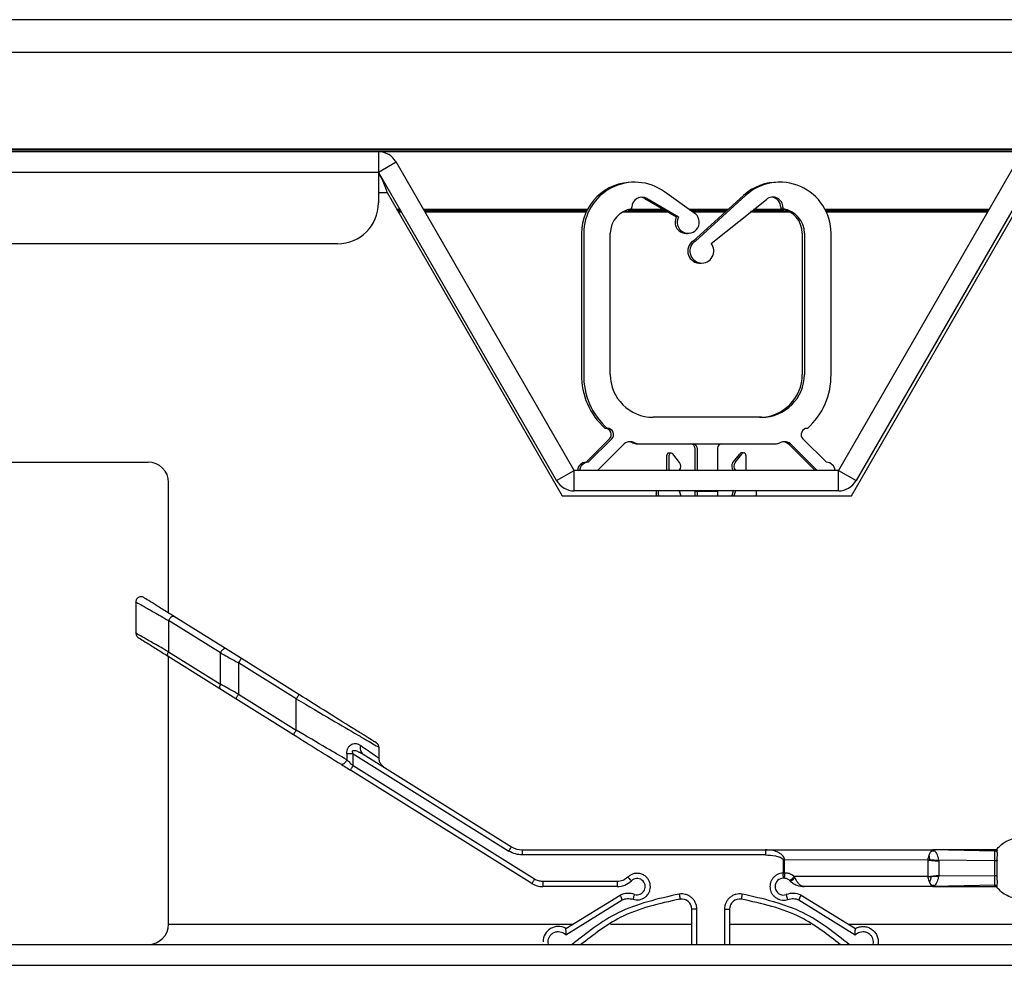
# Model space of a CAD drawing. Header units: millimetres. Extents: x 256 to 1374, y 313 to 1176.
# Tile 24 of 212: x 564 to 580, y 471 to 487. Entities that reach past the tile are written whole.
import ezdxf

# ---------------------------------------------------------------- set-up
doc = ezdxf.new("R2010")
doc.units = ezdxf.units.MM

msp = doc.modelspace()

# ---------------------------------------------------------------- linework, layer by layer
at = {"color": 7, "linetype": 'Continuous', "lineweight": 30}
for p, q in [((652.2119, 486.6513), (525.4301, 486.6513)), ((651.1536, 484.5378), (525.4301, 484.5378)), ((525.4301, 484.5354), (651.1536, 484.5354)), ((785.3437, 484.5037), (525.4301, 484.5037)), ((525.4301, 484.5014), (785.3437, 484.5014)), ((569.3611, 484.4974), (560.1302, 484.4974)), ((569.3611, 484.4974), (569.3611, 484.164)), ((569.3611, 484.164), (569.6498, 484.3307)), ((572.5536, 479.3012), (569.6498, 484.3307)), ((579.7649, 484.3307), (576.8611, 479.3012)), ((560.1302, 484.164), (569.3611, 484.164)), ((569.3611, 484.164), (569.3611, 483.664)), ((572.2649, 479.1345), (569.3611, 484.164)), ((580.0536, 484.164), (577.1498, 479.1345)), ((573.5293, 484.0011), (573.5117, 484.0012)), ((575.8959, 484.0011), (575.8784, 484.0012)), ((569.503, 483.8307), (572.3571, 478.8874)), ((574.5049, 483.5035), (574.0259, 483.8458)), ((577.0738, 478.8874), (579.9278, 483.8307)), ((573.7069, 483.7354), (574.2207, 483.4357)), ((573.742, 483.7354), (574.2558, 483.4357)), ((575.3125, 483.7847), (574.4942, 483.0412)), ((575.3477, 483.7847), (574.5293, 483.0412)), ((574.7846, 483.003), (575.6875, 483.7218)), ((569.7124, 483.5556), (569.6619, 483.5556)), ((569.6632, 483.5533), (569.7137, 483.5533)), ((569.732, 483.5216), (569.6815, 483.5216)), ((569.6829, 483.5193), (569.7334, 483.5193)), ((572.7686, 483.5556), (570.0973, 483.5556)), ((570.0986, 483.5533), (572.7674, 483.5533)), ((572.7517, 483.5216), (570.1169, 483.5216)), ((570.1183, 483.5193), (572.7506, 483.5193)), ((573.3502, 483.5193), (574.0774, 483.5193)), ((574.0735, 483.5216), (573.3545, 483.5216)), ((573.4344, 483.5533), (574.019, 483.5533)), ((574.0151, 483.5556), (573.4431, 483.5556)), ((573.4913, 483.5647), (573.4913, 483.5914)), ((575.0604, 483.5556), (574.4319, 483.5556)), ((574.4352, 483.5533), (575.0578, 483.5533)), ((575.0229, 483.5216), (574.4796, 483.5216)), ((574.4828, 483.5193), (575.0204, 483.5193)), ((575.4331, 483.5193), (576.064, 483.5193)), ((576.0597, 483.5216), (575.436, 483.5216)), ((575.4758, 483.5533), (575.9798, 483.5533)), ((575.9711, 483.5556), (575.4788, 483.5556)), ((575.9229, 483.5914), (575.9229, 483.5647)), ((575.958, 483.5914), (575.958, 483.5647)), ((579.3174, 483.5556), (576.6456, 483.5556)), ((576.6468, 483.5533), (579.3161, 483.5533)), ((579.2978, 483.5216), (576.6625, 483.5216)), ((576.6636, 483.5193), (579.2964, 483.5193)), ((572.6729, 483.1679), (572.6729, 480.8679)), ((572.708, 483.1679), (572.708, 480.8679)), ((573.1413, 480.8679), (573.1413, 483.1679)), ((576.2729, 483.1679), (576.2729, 480.8679)), ((576.308, 483.1679), (576.308, 480.8679)), ((576.7413, 480.8679), (576.7413, 483.1679)), ((568.6945, 482.9974), (560.7969, 482.9974)), ((574.6057, 482.6824), (574.6232, 482.6827)), ((575.608, 480.1679), (573.8413, 480.1679)), ((573.1296, 479.816), (572.7479, 479.4343)), ((573.1647, 479.816), (572.783, 479.4343)), ((576.6663, 479.4343), (576.2846, 479.816)), ((572.937, 479.3055), (573.3506, 479.7191)), ((573.5786, 479.7345), (573.6137, 479.7345)), ((573.6137, 479.7345), (575.8356, 479.7345)), ((574.5229, 479.6679), (574.5229, 479.3012)), ((574.558, 479.6679), (574.558, 479.3012)), ((574.8913, 479.6679), (574.8913, 479.3012)), ((576.0636, 479.7191), (576.4772, 479.3055)), ((576.0987, 479.7191), (576.5123, 479.3055)), ((574.0646, 479.3012), (574.0646, 479.5512)), ((574.0997, 479.3012), (574.0997, 479.5512)), ((574.2714, 479.4299), (574.1591, 479.5719)), ((575.1428, 479.4299), (575.2518, 479.5677)), ((575.1779, 479.4299), (575.2869, 479.5677)), ((575.3497, 479.5459), (575.3497, 479.3012)), ((563.2394, 479.437), (565.6058, 479.437)), ((572.2649, 479.1345), (572.5536, 479.3012)), ((572.5536, 478.9679), (572.5536, 479.3012)), ((576.8611, 479.3012), (572.5536, 479.3012)), ((572.9376, 479.3012), (572.937, 479.3055)), ((576.4772, 479.3055), (576.4766, 479.3012)), ((576.5123, 479.3055), (576.5117, 479.3012)), ((576.8611, 479.3012), (577.1498, 479.1345)), ((576.8611, 478.9679), (576.8611, 479.3012)), ((565.9392, 476.974), (565.9392, 479.1037)), ((572.3571, 478.8874), (577.0738, 478.8874)), ((576.8611, 478.9679), (572.5536, 478.9679)), ((573.8896, 478.9679), (573.8896, 478.9179)), ((573.9013, 478.8874), (573.8896, 478.9179)), ((573.9247, 478.9679), (573.9247, 478.9179)), ((573.9364, 478.8874), (573.9247, 478.9179)), ((574.2663, 478.9679), (574.2901, 478.8874)), ((574.5229, 478.9679), (574.5229, 478.962)), ((574.5229, 478.962), (574.558, 478.962)), ((574.5229, 478.962), (574.5229, 478.8874)), ((574.558, 478.9679), (574.558, 478.962)), ((574.558, 478.962), (574.8913, 478.962)), ((574.558, 478.962), (574.558, 478.8874)), ((574.8913, 478.9679), (574.8913, 478.962)), ((574.8913, 478.962), (574.8913, 478.8874)), ((575.1479, 478.9679), (575.1242, 478.8874)), ((575.183, 478.9679), (575.1593, 478.8874)), ((575.5247, 478.9179), (575.5129, 478.8874)), ((575.5247, 478.9179), (575.5247, 478.9679)), ((565.4053, 477.1597), (565.4053, 476.6463)), ((566.8648, 476.3956), (566.0185, 476.9244)), ((566.7835, 476.3249), (565.9372, 476.8538)), ((565.9372, 476.8538), (565.9372, 476.3428)), ((565.9372, 476.3428), (566.7835, 475.814)), ((566.7835, 475.814), (566.7835, 476.3249)), ((567.1247, 476.2332), (566.8648, 476.3956)), ((565.9302, 476.2721), (566.7765, 475.7433)), ((565.9392, 471.9037), (565.9392, 476.2665)), ((567.0806, 476.1625), (567.0806, 475.6515)), ((568.02, 475.5755), (567.0806, 476.1625)), ((568.0641, 475.6462), (567.1247, 476.2332)), ((566.7765, 475.7433), (567.0364, 475.5809)), ((567.0806, 475.6515), (568.02, 475.0645)), ((567.0364, 475.5809), (567.9758, 474.9939)), ((568.02, 475.0645), (568.02, 475.5755)), ((568.8456, 474.6815), (568.8456, 474.5805)), ((568.9475, 474.6815), (568.8456, 474.6815)), ((568.9475, 474.485), (568.9475, 474.6815)), ((568.9475, 474.6815), (571.488, 473.094)), ((569.0467, 474.7058), (569.1139, 474.6758)), ((569.0488, 474.7108), (569.089, 474.699)), ((569.1139, 474.6758), (571.5322, 473.1647)), ((569.37, 474.6081), (569.37, 474.784)), ((571.8633, 472.5647), (568.9033, 474.4143)), ((571.9075, 472.6353), (568.9475, 474.485)), ((571.7088, 473.114), (575.6708, 473.114)), ((571.7088, 473.0307), (571.7088, 473.114)), ((575.6708, 473.114), (578.4053, 473.114)), ((575.6708, 473.114), (575.6708, 473.0307)), ((578.3812, 473.0966), (578.3888, 473.1023)), ((578.3812, 473.0966), (578.3939, 473.0957)), ((578.4036, 473.1101), (578.3888, 473.1023)), ((578.3939, 473.0957), (578.3888, 473.1023)), ((578.3939, 473.0957), (578.4364, 473.0946)), ((578.5282, 473.1112), (578.3973, 473.111)), ((578.409, 473.1131), (578.4036, 473.1101)), ((578.4036, 473.1101), (578.4216, 473.1097)), ((579.4136, 473.0912), (578.4053, 473.114)), ((578.4216, 473.1097), (578.4364, 473.0946)), ((579.4136, 473.0912), (579.4143, 473.114)), ((579.4533, 473.1081), (579.4529, 473.1322)), ((575.6708, 473.0307), (571.7088, 473.0307)), ((575.9596, 472.9474), (575.9589, 472.7338)), ((575.9596, 472.9474), (575.9837, 472.9474)), ((578.3189, 472.9486), (575.9837, 472.9474)), ((575.9837, 472.734), (575.9837, 472.9474)), ((578.3183, 472.9473), (578.498, 472.9278)), ((578.3189, 472.9486), (578.3189, 472.6795)), ((578.3192, 472.9515), (578.3571, 472.9502)), ((578.4951, 472.9464), (578.498, 472.9278)), ((579.4135, 472.9361), (578.4951, 472.9464)), ((578.498, 472.9278), (578.498, 472.7003)), ((573.2522, 472.5974), (572.04, 472.5974)), ((573.2522, 472.5974), (573.2522, 472.514)), ((575.9625, 472.6507), (575.9154, 472.6405)), ((575.9837, 472.734), (575.9596, 472.734)), ((576.0713, 472.6093), (576.063, 472.6168)), ((578.3189, 472.6795), (576.1406, 472.6807)), ((576.1534, 472.6569), (576.1406, 472.6807)), ((578.319, 472.6808), (578.498, 472.7003)), ((578.3197, 472.6766), (578.3737, 472.6783)), ((578.3737, 472.6783), (578.4951, 472.6817)), ((578.498, 472.7003), (578.4951, 472.6817)), ((579.4135, 472.6919), (578.4951, 472.6817)), ((573.2522, 472.514), (572.04, 472.514)), ((578.4053, 472.514), (576.3046, 472.514)), ((578.3974, 472.5264), (578.5282, 472.5168)), ((578.4042, 472.5177), (578.409, 472.5149)), ((579.4136, 472.5368), (578.4053, 472.514)), ((578.4182, 472.517), (578.5282, 472.5168)), ((579.4143, 472.514), (579.4136, 472.5368)), ((579.4529, 472.4958), (579.4533, 472.52)), ((572.417, 471.8323), (573.3045, 472.3754)), ((572.4192, 471.7252), (573.3376, 472.2989)), ((576.2193, 472.2989), (577.1377, 471.7252)), ((576.2524, 472.3754), (577.1399, 471.8323)), ((574.4701, 471.564), (574.4701, 472.1454)), ((575.0034, 472.1454), (575.0868, 472.1454)), ((575.0868, 472.1454), (575.0868, 471.564)), ((856.5902, 471.564), (454.1836, 471.564)), ((493.1397, 471.5704), (565.6058, 471.5704)), ((573.7118, 471.5644), (573.7118, 471.564)), ((575.8451, 471.564), (575.8451, 471.5644)), ((454.4193, 471.2307), (856.3545, 471.2307))]:
    msp.add_line(p, q, dxfattribs=at)
at = {"color": 8, "linetype": 'Continuous', "lineweight": 30}
for p, q in [((525.4301, 486.1227), (652.2119, 486.1227)), ((569.3611, 483.8307), (569.503, 483.8307)), ((574.5534, 471.564), (574.5534, 472.1454)), ((575.0034, 472.1454), (575.0034, 471.564)), ((572.5234, 471.8974), (565.9391, 471.8974)), ((574.4701, 471.8974), (573.1429, 471.8974)), ((576.4139, 471.8974), (575.0868, 471.8974)), ((817.1436, 471.8974), (577.0335, 471.8974))]:
    msp.add_line(p, q, dxfattribs=at)
at = {"color": 7, "linetype": 'Continuous', "lineweight": 30, "flags": 128}
for points in [[(573.7069, 483.7354), (573.6667, 483.7523), (573.6404, 483.7572)], [(574.3839, 483.1672), (574.3988, 483.1674), (574.4014, 483.1675)], [(568.9033, 474.4143), (568.9042, 474.4157), (568.9067, 474.4197), (568.9108, 474.4262), (568.9163, 474.435), (568.923, 474.4457), (568.9306, 474.4579), (568.9389, 474.4712), (568.9475, 474.485)]]:
    msp.add_lwpolyline(points, dxfattribs=at)
at = {"color": 7, "linetype": 'Continuous', "lineweight": 30}
for centre, radius, start, end in [((569.3611, 484.164), 0.3333, 30, 90), ((573.5062, 483.1679), 0.8333, 88.79309, 180), ((573.5413, 483.1679), 0.8333, 54.44479, 180), ((575.8729, 483.1679), 0.8333, 88.79309, 132.25293), ((575.908, 483.1679), 0.8333, 360, 132.25293), ((568.6945, 483.664), 0.6667, 270, 0), ((573.658, 483.5914), 0.1667, 59.74474, 180), ((575.7913, 483.5914), 0.1667, 0, 128.52425), ((575.7562, 483.5914), 0.1667, 0, 83.95468), ((573.5413, 483.1679), 0.4, 97.18076, 180), ((574.4135, 483.3477), 0.1806, 150.84296, 59.58358), ((575.8729, 483.1679), 0.4, 360, 82.81924), ((575.908, 483.1679), 0.4, 360, 82.81924), ((574.3784, 483.3477), 0.1806, 150.84296, 275.57737), ((574.6002, 482.8775), 0.1951, 122.91414, 275.16163), ((574.6353, 482.8775), 0.1951, 122.91414, 40.05477), ((573.8117, 480.8417), 1.1391, 178.68103, 228.63458), ((573.8468, 480.8417), 1.1391, 178.68103, 228.63458), ((573.8413, 480.8679), 0.7, 180, 270), ((575.5729, 480.8679), 0.7, 270, 360), ((575.608, 480.8679), 0.7, 270, 360), ((575.6025, 480.8417), 1.1391, 311.36542, 1.31897), ((573.0589, 479.8867), 0.1, 315, 90), ((573.094, 479.8867), 0.1, 315, 90), ((576.3553, 479.8867), 0.1, 90, 225), ((573.4684, 479.6012), 0.1667, 64.15807, 135), ((573.4333, 479.6012), 0.1667, 64.15807, 83.95468), ((573.5786, 479.9012), 0.1667, 244.15807, 270), ((573.6137, 479.9012), 0.1667, 244.15807, 270), ((574.4562, 479.6679), 0.0667, 0, 90), ((574.4913, 479.6679), 0.0667, 0, 90), ((574.958, 479.6679), 0.0667, 90, 180), ((575.8356, 479.9012), 0.1667, 270, 295.84193), ((575.9809, 479.6012), 0.1667, 45, 115.84193), ((575.9458, 479.6012), 0.1667, 45, 83.95468), ((574.0979, 479.5512), 0.0333, 58.22563, 180), ((574.133, 479.5512), 0.0333, 38.34022, 180), ((574.1089, 479.5512), 0.0333, 68.80626, 99.50031), ((575.2823, 479.5544), 0.0333, 58.22563, 156.40157), ((575.3174, 479.5544), 0.0333, 345.2582, 156.40157), ((575.2933, 479.5544), 0.0333, 68.80626, 99.50031), ((565.6058, 479.1037), 0.3333, 0, 90), ((572.7534, 479.2844), 0.15, 92.09515, 173.57837), ((572.7885, 479.2844), 0.15, 92.09515, 173.57837), ((574.193, 479.3679), 0.1, 317.16657, 38.34022), ((575.2212, 479.3679), 0.1, 141.65978, 222.83343), ((575.2563, 479.3679), 0.1, 141.65978, 222.83343), ((576.6608, 479.2844), 0.15, 6.42163, 87.90485), ((572.5536, 479.3012), 0.3333, 210, 270), ((576.8611, 479.3012), 0.3333, 270, 330), ((571.7088, 473.4474), 0.3333, 238, 270), ((573.2523, 472.8474), 0.3333, 270, 314.41531), ((573.5789, 472.514), 0.1333, 252.2898, 134.41531), ((575.9661, 472.5136), 0.1367, 111.77168, 289.11301), ((572.04, 472.8474), 0.3333, 238, 270), ((573.4369, 472.0695), 0.3333, 72.2898, 113.4052), ((574.3034, 472.1454), 0.1667, 0, 98.50809), ((575.2534, 472.1454), 0.1667, 81.49191, 180), ((576.12, 472.0695), 0.3333, 66.5948, 109.11301), ((565.6058, 471.9037), 0.3333, 270, 0), ((572.2951, 471.614), 0.25, 60.82688, 180)]:
    msp.add_arc(centre, radius, start, end, dxfattribs=at)
for points, knots in [([(569.3611, 484.1334), (569.3733, 484.1186), (569.4002, 484.0858), (569.4417, 483.9935), (569.4769, 483.9018), (569.4973, 483.8464), (569.503, 483.8307)], [0, 0, 0, 0, 0.2574059, 0.5676478, 0.8779145, 1, 1, 1, 1]), ([(565.5328, 477.228), (565.5258, 477.2316), (565.5119, 477.2387), (565.4888, 477.2416), (565.4669, 477.2387), (565.4474, 477.2307), (565.4303, 477.2181), (565.4165, 477.2009), (565.4069, 477.1796), (565.4058, 477.164), (565.4053, 477.1562)], [0, 0, 0, 0, 0.1313948, 0.2613833, 0.385235, 0.4995058, 0.6142738, 0.7385088, 0.8686809, 1, 1, 1, 1]), ([(566.0185, 476.9244), (565.9531, 476.9653), (565.8223, 477.047), (565.6665, 477.1444), (565.5548, 477.2142), (565.5401, 477.2234), (565.5328, 477.228)], [0, 0, 0, 0, 0.2511178, 0.501445, 0.7510249, 1, 1, 1, 1]), ([(565.9372, 476.8538), (565.9402, 476.8592), (565.946, 476.8702), (565.9568, 476.8858), (565.9683, 476.8998), (565.9801, 476.9114), (565.9916, 476.9201), (566.0023, 476.9254), (566.0117, 476.9273), (566.0162, 476.9254), (566.0185, 476.9244)], [0, 0, 0, 0, 0.1249885, 0.2499906, 0.3749846, 0.4999934, 0.6249937, 0.7499782, 0.8749809, 1, 1, 1, 1]), ([(565.4055, 476.6452), (565.4064, 476.6361), (565.4083, 476.6175), (565.4225, 476.5925), (565.4373, 476.5812), (565.4444, 476.5756)], [0, 0, 0, 0, 0.3285274, 0.6737295, 1, 1, 1, 1]), ([(565.4444, 476.5756), (565.4518, 476.571), (565.4665, 476.5618), (565.5781, 476.4921), (565.734, 476.3947), (565.8647, 476.313), (565.9302, 476.2721)], [0, 0, 0, 0, 0.2489774, 0.4985543, 0.7488883, 1, 1, 1, 1]), ([(565.9302, 476.2721), (565.9276, 476.2748), (565.9225, 476.2801), (565.9218, 476.2971), (565.9263, 476.3185), (565.9336, 476.3347), (565.9372, 476.3428)], [0, 0, 0, 0, 0.2499803, 0.5000263, 0.7499936, 1, 1, 1, 1]), ([(566.8648, 476.3956), (566.8625, 476.3965), (566.858, 476.3984), (566.8486, 476.3966), (566.8379, 476.3913), (566.8264, 476.3826), (566.8146, 476.371), (566.8031, 476.357), (566.7923, 476.3414), (566.7865, 476.3304), (566.7835, 476.3249)], [0, 0, 0, 0, 0.125021, 0.2499701, 0.3750097, 0.5000061, 0.6249775, 0.7499958, 0.8750077, 1, 1, 1, 1]), ([(566.7835, 476.3249), (566.8231, 476.3031), (566.9184, 476.2507), (567.0208, 476.1951), (567.0806, 476.1625)], [0, 0, 0, 0, 0.4156198, 1, 1, 1, 1]), ([(567.0806, 476.1625), (567.0864, 476.1718), (567.0979, 476.1903), (567.1125, 476.2137), (567.1227, 476.23), (567.1241, 476.2321), (567.1247, 476.2332)], [0, 0, 0, 0, 0.2499691, 0.4999836, 0.7499505, 1, 1, 1, 1]), ([(566.7835, 475.814), (566.7799, 475.8059), (566.7726, 475.7897), (566.7681, 475.7683), (566.7688, 475.7513), (566.7739, 475.746), (566.7765, 475.7433)], [0, 0, 0, 0, 0.2500023, 0.5000168, 0.7500049, 1, 1, 1, 1]), ([(567.0806, 475.6515), (567.0208, 475.6841), (566.9184, 475.7398), (566.8231, 475.7922), (566.7835, 475.814)], [0, 0, 0, 0, 0.5843836, 1, 1, 1, 1]), ([(567.0364, 475.5809), (567.0371, 475.5819), (567.0384, 475.5841), (567.0486, 475.6004), (567.0632, 475.6238), (567.0748, 475.6423), (567.0806, 475.6515)], [0, 0, 0, 0, 0.2500498, 0.4999956, 0.7500227, 1, 1, 1, 1]), ([(568.0641, 475.6462), (568.0635, 475.6451), (568.0621, 475.643), (568.0519, 475.6267), (568.0373, 475.6033), (568.0258, 475.5848), (568.02, 475.5755)], [0, 0, 0, 0, 0.2500467, 0.5000197, 0.7500179, 1, 1, 1, 1]), ([(569.3308, 474.8547), (569.3252, 474.8582), (569.3139, 474.8652), (569.2263, 474.92), (569.0961, 475.0014), (568.8726, 475.141), (568.5252, 475.3581), (568.2179, 475.5501), (568.0641, 475.6462)], [0, 0, 0, 0, 0.1247222, 0.2495499, 0.3745574, 0.4997435, 0.7495862, 1, 1, 1, 1]), ([(568.02, 475.0645), (568.0142, 475.0553), (568.0026, 475.0368), (567.988, 475.0134), (567.9778, 474.9971), (567.9765, 474.9949), (567.9758, 474.9939)], [0, 0, 0, 0, 0.2499691, 0.4999836, 0.7499505, 1, 1, 1, 1]), ([(567.9758, 474.9939), (568.1132, 474.908), (568.3876, 474.7365), (568.6296, 474.5854), (568.7504, 474.5098)], [0, 0, 0, 0, 0.5004087, 1, 1, 1, 1]), ([(568.8456, 474.5805), (568.7379, 474.6436), (568.483, 474.793), (568.1895, 474.9652), (568.02, 475.0645)], [0, 0, 0, 0, 0.4226111, 1, 1, 1, 1]), ([(568.8456, 474.6815), (568.8465, 474.6996), (568.8482, 474.7342), (568.8655, 474.7812), (568.8931, 474.8175), (568.938, 474.8457), (569.0038, 474.8538), (569.0478, 474.8303), (569.0723, 474.8171)], [0, 0, 0, 0, 0.1292168, 0.2466468, 0.3633817, 0.4872315, 0.7133262, 1, 1, 1, 1]), ([(569.3699, 474.7852), (569.3695, 474.791), (569.3687, 474.8025), (569.3629, 474.8188), (569.352, 474.8381), (569.3391, 474.8482), (569.3308, 474.8547)], [0, 0, 0, 0, 0.2083078, 0.4167108, 0.6208631, 1, 1, 1, 1]), ([(569.1139, 474.6758), (569.105, 474.6828), (569.0868, 474.6973), (569.0708, 474.732), (569.0645, 474.773), (569.0698, 474.8026), (569.0723, 474.8171)], [0, 0, 0, 0, 0.2448188, 0.49999, 0.7552038, 1, 1, 1, 1]), ([(568.8456, 474.5805), (568.8428, 474.5743), (568.8374, 474.562), (568.826, 474.5449), (568.8135, 474.5305), (568.8005, 474.5192), (568.7872, 474.5109), (568.7738, 474.5061), (568.7608, 474.5051), (568.7539, 474.5082), (568.7504, 474.5098)], [0, 0, 0, 0, 0.1308702, 0.2601534, 0.3841134, 0.4999911, 0.6158644, 0.7398545, 0.869123, 1, 1, 1, 1]), ([(568.7504, 474.5098), (568.7705, 474.4973), (568.8179, 474.4677), (568.8721, 474.4338), (568.9033, 474.4143)], [0, 0, 0, 0, 0.4245032, 1, 1, 1, 1]), ([(568.8456, 474.5805), (568.8616, 474.5655), (568.8939, 474.5351), (568.9295, 474.5018), (568.9475, 474.485)], [0, 0, 0, 0, 0.495937, 1, 1, 1, 1]), ([(569.4484, 474.4668), (569.4353, 474.4765), (569.4134, 474.4928), (569.3917, 474.5241), (569.3744, 474.5605), (569.3717, 474.5897), (569.37, 474.6082)], [0, 0, 0, 0, 0.287591, 0.4838822, 0.6721708, 1, 1, 1, 1]), ([(579.4529, 473.1322), (579.4758, 473.1568), (579.5233, 473.208), (579.6154, 473.2658), (579.7223, 473.305), (579.8386, 473.3186), (579.9549, 473.305), (580.0618, 473.2658), (580.1539, 473.208), (580.2014, 473.1568), (580.2243, 473.1322)], [0, 0, 0, 0, 0.11430692, 0.2373149, 0.36688248, 0.50000373, 0.63311954, 0.76268759, 0.88569006, 1, 1, 1, 1]), ([(571.488, 473.094), (571.4938, 473.1033), (571.5054, 473.1218), (571.52, 473.1451), (571.5302, 473.1615), (571.5315, 473.1636), (571.5322, 473.1647)], [0, 0, 0, 0, 0.2499895, 0.5000436, 0.7500049, 1, 1, 1, 1]), ([(571.7088, 473.0307), (571.6698, 473.0335), (571.5917, 473.0391), (571.5226, 473.0757), (571.488, 473.094)], [0, 0, 0, 0, 0.4999849, 1, 1, 1, 1]), ([(575.9837, 472.9474), (575.9823, 472.9584), (575.9793, 472.9818), (575.9588, 473.0144), (575.9277, 473.0445), (575.8729, 473.0777), (575.786, 473.1073), (575.7121, 473.1116), (575.6708, 473.114)], [0, 0, 0, 0, 0.0838774, 0.1781561, 0.2885971, 0.4188443, 0.6755626, 1, 1, 1, 1]), ([(578.3812, 473.0966), (578.373, 473.0884), (578.3567, 473.0721), (578.345, 473.0414), (578.3392, 473.0261)], [0, 0, 0, 0, 0.5010273, 1, 1, 1, 1]), ([(578.4053, 473.114), (578.4046, 473.114), (578.4034, 473.114), (578.4036, 473.1139), (578.4059, 473.1136), (578.4078, 473.1133), (578.409, 473.1131)], [0, 0, 0, 0, 0.2291197, 0.4606448, 0.6470756, 1, 1, 1, 1]), ([(579.4204, 473.114), (579.2284, 473.1139), (578.8832, 473.1137), (578.5522, 473.1139), (578.4053, 473.114)], [0, 0, 0, 0, 0.556191, 1, 1, 1, 1]), ([(578.409, 473.1131), (578.4105, 473.1129), (578.4134, 473.1126), (578.4183, 473.1116), (578.4202, 473.1105), (578.4216, 473.1097)], [0, 0, 0, 0, 0.2286258, 0.4681759, 1, 1, 1, 1]), ([(578.4364, 473.0946), (578.4417, 473.0865), (578.4523, 473.0703), (578.473, 473.0347), (578.4871, 472.9927), (578.4925, 472.9614), (578.4951, 472.9464)], [0, 0, 0, 0, 0.2555586, 0.5079116, 0.7630935, 1, 1, 1, 1]), ([(579.4135, 472.9361), (579.4133, 472.9532), (579.413, 472.9872), (579.413, 473.0307), (579.4131, 473.0669), (579.4134, 473.0831), (579.4136, 473.0912)], [0, 0, 0, 0, 0.25043201, 0.49978529, 0.74924529, 1, 1, 1, 1]), ([(579.4533, 473.1081), (579.4508, 473.1056), (579.4456, 473.1005), (579.4357, 473.0951), (579.4249, 473.0917), (579.4173, 473.0914), (579.4136, 473.0912)], [0, 0, 0, 0, 0.2473239, 0.5007027, 0.7537572, 1, 1, 1, 1]), ([(579.4143, 473.114), (579.4179, 473.1143), (579.4253, 473.1147), (579.4358, 473.1185), (579.4454, 473.1242), (579.4504, 473.1296), (579.4529, 473.1322)], [0, 0, 0, 0, 0.2464856, 0.4993937, 0.7526025, 1, 1, 1, 1]), ([(579.4534, 472.943), (579.4537, 472.9782), (579.4544, 473.05), (579.4537, 473.0885), (579.4533, 473.1081)], [0, 0, 0, 0, 0.4891762, 1, 1, 1, 1]), ([(575.6708, 473.0307), (575.7258, 473.0285), (575.8075, 473.0252), (575.9, 473.0005), (575.9416, 472.9791), (575.9554, 472.9625), (575.959, 472.9538), (575.9594, 472.9495), (575.9596, 472.9474)], [0, 0, 0, 0, 0.5229235, 0.7769511, 0.9111968, 0.9588914, 0.9798341, 1, 1, 1, 1]), ([(578.3392, 473.0261), (578.3347, 473.0127), (578.3266, 472.9888), (578.3212, 472.9609), (578.3189, 472.9486)], [0, 0, 0, 0, 0.5599168, 1, 1, 1, 1]), ([(578.3571, 472.9502), (578.3551, 472.9632), (578.3509, 472.9898), (578.3433, 473.0138), (578.3393, 473.0261)], [0, 0, 0, 0, 0.4891563, 1, 1, 1, 1]), ([(578.3571, 472.9502), (578.3799, 472.9495), (578.4254, 472.9481), (578.4719, 472.947), (578.4951, 472.9464)], [0, 0, 0, 0, 0.500359, 1, 1, 1, 1]), ([(579.4534, 472.943), (579.4508, 472.942), (579.4456, 472.9398), (579.4357, 472.9376), (579.4248, 472.9362), (579.4172, 472.9362), (579.4135, 472.9361)], [0, 0, 0, 0, 0.2467493, 0.5000243, 0.7533118, 1, 1, 1, 1]), ([(579.4135, 472.6919), (579.4137, 472.7116), (579.4141, 472.7511), (579.4144, 472.8141), (579.4141, 472.877), (579.4137, 472.9164), (579.4135, 472.9361)], [0, 0, 0, 0, 0.2503045, 0.5002503, 0.7500999, 1, 1, 1, 1]), ([(579.4534, 472.685), (579.4532, 472.7058), (579.4529, 472.7475), (579.4529, 472.814), (579.4529, 472.8806), (579.4532, 472.9222), (579.4534, 472.943)], [0, 0, 0, 0, 0.2501142, 0.5000173, 0.7500269, 1, 1, 1, 1]), ([(571.8633, 472.5647), (571.864, 472.5657), (571.8653, 472.5679), (571.8755, 472.5842), (571.8901, 472.6076), (571.9017, 472.6261), (571.9075, 472.6353)], [0, 0, 0, 0, 0.2499902, 0.4999772, 0.7500074, 1, 1, 1, 1]), ([(572.04, 472.5974), (572.0166, 472.599), (571.9697, 472.6024), (571.9282, 472.6244), (571.9075, 472.6353)], [0, 0, 0, 0, 0.5000195, 1, 1, 1, 1]), ([(572.04, 472.5974), (572.04, 472.5864), (572.04, 472.5646), (572.04, 472.5371), (572.04, 472.5178), (572.04, 472.5153), (572.04, 472.514)], [0, 0, 0, 0, 0.250003, 0.5000282, 0.7500083, 1, 1, 1, 1]), ([(573.4272, 472.6688), (573.4016, 472.6483), (573.3502, 472.6073), (573.2849, 472.6007), (573.2522, 472.5974)], [0, 0, 0, 0, 0.4999932, 1, 1, 1, 1]), ([(573.5129, 472.3076), (573.5292, 472.3036), (573.5635, 472.2952), (573.6195, 472.2987), (573.6766, 472.3173), (573.7282, 472.3529), (573.7675, 472.4016), (573.7902, 472.4563), (573.7978, 472.5116), (573.7917, 472.5646), (573.7734, 472.6147), (573.7417, 472.6606), (573.6968, 472.6993), (573.6399, 472.7251), (573.5778, 472.7337), (573.5194, 472.7247), (573.4676, 472.7033), (573.4407, 472.6803), (573.4272, 472.6688)], [0, 0, 0, 0, 0.0547849, 0.1156836, 0.1814571, 0.2499774, 0.3184963, 0.3842741, 0.4422252, 0.4999864, 0.5579381, 0.6156986, 0.6814734, 0.7499934, 0.8185116, 0.8842891, 0.9421923, 1, 1, 1, 1]), ([(573.4272, 472.6688), (573.4355, 472.6604), (573.4527, 472.6428), (573.4722, 472.6228), (573.4836, 472.6112), (573.4849, 472.6099), (573.4855, 472.6093)], [0, 0, 0, 0, 0.2702611, 0.562438, 0.7897811, 1, 1, 1, 1]), ([(575.9589, 472.7338), (575.9438, 472.7325), (575.9135, 472.7297), (575.8694, 472.7133), (575.828, 472.6877), (575.7924, 472.6522), (575.7658, 472.6097), (575.75, 472.564), (575.7443, 472.518), (575.7481, 472.473), (575.7608, 472.4296), (575.7829, 472.3884), (575.8143, 472.3515), (575.8547, 472.3215), (575.9007, 472.3014), (575.9481, 472.2927), (575.9948, 472.2934), (576.0237, 472.3016), (576.0381, 472.3057)], [0, 0, 0, 0, 0.0600233, 0.119927, 0.1848945, 0.251374, 0.3176573, 0.3820851, 0.4412666, 0.5002105, 0.5599554, 0.6194567, 0.6842035, 0.7505648, 0.8168627, 0.8814131, 0.9407673, 1, 1, 1, 1]), ([(575.9589, 472.7338), (575.9589, 472.7283), (575.9589, 472.7173), (575.9578, 472.7031), (575.9586, 472.6884), (575.9594, 472.6722), (575.9597, 472.6617), (575.9599, 472.6573), (575.96, 472.6567), (575.9602, 472.6561), (575.9607, 472.6543), (575.9618, 472.6515), (575.9622, 472.651), (575.9625, 472.6507)], [0, 0, 0, 0, 0.1263196, 0.2531376, 0.3403451, 0.5022049, 0.7220956, 0.7505189, 0.7548029, 0.7623611, 0.7873422, 0.8751121, 1, 1, 1, 1]), ([(576.063, 472.6168), (576.0504, 472.6257), (576.0201, 472.6471), (575.9837, 472.6494), (575.9625, 472.6507)], [0, 0, 0, 0, 0.4144151, 1, 1, 1, 1]), ([(575.9837, 472.734), (575.9838, 472.7233), (575.9839, 472.7068), (575.9816, 472.6873), (575.9789, 472.6741), (575.9755, 472.6636), (575.9705, 472.6537), (575.9661, 472.6519), (575.9632, 472.6507)], [0, 0, 0, 0, 0.2473547, 0.3784185, 0.5106525, 0.6413526, 0.7679244, 1, 1, 1, 1]), ([(576.1406, 472.6807), (576.1246, 472.6921), (576.0951, 472.713), (576.0412, 472.7318), (576.0043, 472.7332), (575.9837, 472.734)], [0, 0, 0, 0, 0.3441783, 0.6332411, 1, 1, 1, 1]), ([(576.063, 472.6168), (576.0641, 472.6163), (576.0666, 472.6151), (576.0732, 472.617), (576.0821, 472.6219), (576.0932, 472.6302), (576.1055, 472.6412), (576.1181, 472.6539), (576.13, 472.6673), (576.1371, 472.6763), (576.1406, 472.6807)], [0, 0, 0, 0, 0.1143618, 0.2373943, 0.366911, 0.4999722, 0.6330551, 0.7626032, 0.8856295, 1, 1, 1, 1]), ([(576.0713, 472.6093), (576.0745, 472.6078), (576.0795, 472.6055), (576.0919, 472.6093), (576.1033, 472.6149), (576.116, 472.6232), (576.1292, 472.6334), (576.1419, 472.6448), (576.1497, 472.6529), (576.1534, 472.6569)], [0, 0, 0, 0, 0.23405775, 0.36223216, 0.49424789, 0.62697109, 0.7573147, 0.88237285, 1, 1, 1, 1]), ([(576.0713, 472.6093), (576.0872, 472.5955), (576.1224, 472.5649), (576.2005, 472.5248), (576.2637, 472.5183), (576.3046, 472.514)], [0, 0, 0, 0, 0.22365513, 0.49771542, 1, 1, 1, 1]), ([(576.3046, 472.514), (576.2858, 472.5176), (576.2539, 472.5236), (576.2114, 472.5631), (576.1797, 472.6066), (576.1618, 472.6408), (576.1534, 472.6569)], [0, 0, 0, 0, 0.36046106, 0.61333269, 0.81794464, 1, 1, 1, 1]), ([(578.3189, 472.6795), (578.321, 472.6683), (578.3258, 472.6432), (578.3362, 472.6098), (578.3435, 472.5903), (578.3467, 472.5815)], [0, 0, 0, 0, 0.3043843, 0.6878271, 1, 1, 1, 1]), ([(578.3737, 472.6783), (578.3705, 472.6592), (578.3646, 472.6241), (578.3523, 472.5948), (578.3468, 472.5815)], [0, 0, 0, 0, 0.5454274, 1, 1, 1, 1]), ([(578.4951, 472.6817), (578.4925, 472.6671), (578.4873, 472.6367), (578.4739, 472.5955), (578.4539, 472.5603), (578.4434, 472.544), (578.4381, 472.5358)], [0, 0, 0, 0, 0.2368839, 0.4920975, 0.7455259, 1, 1, 1, 1]), ([(579.4136, 472.5368), (579.4134, 472.5449), (579.4131, 472.5611), (579.413, 472.5974), (579.413, 472.6408), (579.4133, 472.6749), (579.4135, 472.6919)], [0, 0, 0, 0, 0.2507499, 0.5002068, 0.7495323, 1, 1, 1, 1]), ([(579.4534, 472.685), (579.4508, 472.6861), (579.4456, 472.6882), (579.4357, 472.6904), (579.4248, 472.6918), (579.4172, 472.6919), (579.4135, 472.6919)], [0, 0, 0, 0, 0.2472433, 0.5006205, 0.7537429, 1, 1, 1, 1]), ([(579.4533, 472.52), (579.4537, 472.5396), (579.4544, 472.578), (579.4537, 472.6499), (579.4534, 472.685)], [0, 0, 0, 0, 0.51077007, 1, 1, 1, 1]), ([(578.3467, 472.5815), (578.3486, 472.5772), (578.3562, 472.5591), (578.3676, 472.5438), (578.3772, 472.5349), (578.3786, 472.5336)], [0, 0, 0, 0, 0.2081925, 0.8801534, 1, 1, 1, 1]), ([(578.3786, 472.5336), (578.3829, 472.5301), (578.3878, 472.526), (578.3928, 472.5231), (578.3934, 472.5228)], [0, 0, 0, 0, 0.87893549, 1, 1, 1, 1]), ([(578.3787, 472.5336), (578.3833, 472.534), (578.3915, 472.5346), (578.3997, 472.5349), (578.4034, 472.5351)], [0, 0, 0, 0, 0.5600214, 1, 1, 1, 1]), ([(578.4034, 472.5351), (578.4015, 472.5325), (578.3982, 472.5279), (578.3948, 472.5243), (578.3933, 472.5228)], [0, 0, 0, 0, 0.5585881, 1, 1, 1, 1]), ([(578.3934, 472.5228), (578.3964, 472.5212), (578.4001, 472.5193), (578.4035, 472.5179), (578.4042, 472.5177)], [0, 0, 0, 0, 0.8169254, 1, 1, 1, 1]), ([(578.4034, 472.5351), (578.4098, 472.5354), (578.4214, 472.5358), (578.433, 472.5358), (578.4381, 472.5358)], [0, 0, 0, 0, 0.56038112, 1, 1, 1, 1]), ([(578.409, 472.5149), (578.4078, 472.5147), (578.4059, 472.5144), (578.4036, 472.5142), (578.4034, 472.514), (578.4046, 472.514), (578.4053, 472.514)], [0, 0, 0, 0, 0.3502691, 0.5378972, 0.7686922, 1, 1, 1, 1]), ([(578.4041, 472.5177), (578.4073, 472.5178), (578.4128, 472.518), (578.4184, 472.518), (578.4209, 472.5181)], [0, 0, 0, 0, 0.56009062, 1, 1, 1, 1]), ([(578.4053, 472.514), (578.5299, 472.514), (578.854, 472.514), (579.2046, 472.514), (579.4204, 472.514)], [0, 0, 0, 0, 0.38446164, 1, 1, 1, 1]), ([(578.4209, 472.5181), (578.4196, 472.5174), (578.4168, 472.5161), (578.4116, 472.5154), (578.409, 472.515)], [0, 0, 0, 0, 0.4799675, 1, 1, 1, 1]), ([(578.4381, 472.5358), (578.4365, 472.5336), (578.4335, 472.5296), (578.4282, 472.5238), (578.4245, 472.5202), (578.4214, 472.5184), (578.4209, 472.5181)], [0, 0, 0, 0, 0.2806052, 0.5155148, 0.9229341, 1, 1, 1, 1]), ([(579.4136, 472.5368), (579.4173, 472.5367), (579.4249, 472.5364), (579.4357, 472.533), (579.4456, 472.5276), (579.4508, 472.5225), (579.4533, 472.52)], [0, 0, 0, 0, 0.2462428, 0.4992973, 0.7526761, 1, 1, 1, 1]), ([(579.4529, 472.4958), (579.4504, 472.4985), (579.4454, 472.5039), (579.4358, 472.5096), (579.4253, 472.5133), (579.4179, 472.5138), (579.4143, 472.514)], [0, 0, 0, 0, 0.2473975, 0.5006063, 0.7535144, 1, 1, 1, 1]), ([(580.2243, 472.4958), (580.2014, 472.4712), (580.1539, 472.4201), (580.0618, 472.3623), (579.9549, 472.3231), (579.8386, 472.3094), (579.7223, 472.3231), (579.6154, 472.3623), (579.5233, 472.4201), (579.4758, 472.4712), (579.4529, 472.4958)], [0, 0, 0, 0, 0.11430994, 0.23731241, 0.36688046, 0.49999627, 0.63311752, 0.7626851, 0.88569308, 1, 1, 1, 1]), ([(574.2788, 472.3102), (573.9417, 472.2359), (573.3449, 472.1043), (572.8667, 471.7279), (572.6585, 471.564)], [0, 0, 0, 0, 0.5646733, 1, 1, 1, 1]), ([(573.3376, 472.2989), (573.3329, 472.3097), (573.3231, 472.3323), (573.312, 472.358), (573.3056, 472.3729), (573.3048, 472.3746), (573.3045, 472.3754)], [0, 0, 0, 0, 0.2702522, 0.5624463, 0.7897804, 1, 1, 1, 1]), ([(573.3376, 472.2989), (573.3664, 472.3083), (573.4241, 472.3271), (573.4833, 472.3141), (573.5129, 472.3076)], [0, 0, 0, 0, 0.4999789, 1, 1, 1, 1]), ([(573.5129, 472.3076), (573.5165, 472.3189), (573.524, 472.3423), (573.5325, 472.3689), (573.5375, 472.3844), (573.538, 472.3862), (573.5383, 472.387)], [0, 0, 0, 0, 0.2702454, 0.5624391, 0.7897813, 1, 1, 1, 1]), ([(574.5534, 472.1454), (574.5525, 472.1624), (574.5505, 472.1965), (574.5338, 472.2469), (574.5067, 472.2946), (574.468, 472.3364), (574.4209, 472.3685), (574.3698, 472.3882), (574.3174, 472.3973), (574.2834, 472.3942), (574.2664, 472.3926)], [0, 0, 0, 0, 0.11908741, 0.23796735, 0.3673109, 0.50000558, 0.63269811, 0.76203608, 0.88112458, 1, 1, 1, 1]), ([(574.2664, 472.3926), (574.2682, 472.3809), (574.2718, 472.3566), (574.276, 472.329), (574.2784, 472.3129), (574.2786, 472.3111), (574.2788, 472.3102)], [0, 0, 0, 0, 0.2702476, 0.5624383, 0.7897809, 1, 1, 1, 1]), ([(575.2904, 472.3926), (575.2734, 472.3942), (575.2394, 472.3973), (575.1871, 472.3882), (575.1359, 472.3685), (575.0888, 472.3364), (575.0502, 472.2946), (575.023, 472.2469), (575.0064, 472.1965), (575.0044, 472.1624), (575.0034, 472.1454)], [0, 0, 0, 0, 0.1190853, 0.237962, 0.3673002, 0.5000026, 0.6326997, 0.762041, 0.8811226, 1, 1, 1, 1]), ([(575.2904, 472.3926), (575.2887, 472.3809), (575.285, 472.3566), (575.2809, 472.329), (575.2785, 472.3129), (575.2782, 472.3111), (575.2781, 472.3102)], [0, 0, 0, 0, 0.2702485, 0.5624358, 0.7897792, 1, 1, 1, 1]), ([(576.8984, 471.564), (576.6902, 471.7279), (576.212, 472.1043), (575.6151, 472.2359), (575.2781, 472.3102)], [0, 0, 0, 0, 0.4353243, 1, 1, 1, 1]), ([(576.0381, 472.3057), (576.0347, 472.3156), (576.0294, 472.3308), (576.0231, 472.3492), (576.0187, 472.3618), (576.0152, 472.3719), (576.0118, 472.3818), (576.0112, 472.3834), (576.0108, 472.3844)], [0, 0, 0, 0, 0.2394647, 0.3683614, 0.50003, 0.6316488, 0.7605219, 1, 1, 1, 1]), ([(576.0381, 472.3057), (576.0686, 472.3131), (576.1297, 472.3278), (576.1894, 472.3085), (576.2193, 472.2989)], [0, 0, 0, 0, 0.5000065, 1, 1, 1, 1]), ([(576.2193, 472.2989), (576.2234, 472.3085), (576.2298, 472.3233), (576.2376, 472.3411), (576.2429, 472.3534), (576.2471, 472.3633), (576.2513, 472.3728), (576.2519, 472.3744), (576.2524, 472.3754)], [0, 0, 0, 0, 0.2394629, 0.3683589, 0.5000291, 0.631645, 0.7605216, 1, 1, 1, 1]), ([(574.5534, 472.1454), (574.5425, 472.1454), (574.5207, 472.1454), (574.4931, 472.1454), (574.4739, 472.1454), (574.4713, 472.1454), (574.4701, 472.1454)], [0, 0, 0, 0, 0.249987, 0.50002276, 0.75000555, 1, 1, 1, 1]), ([(572.4192, 471.7252), (572.4197, 471.7374), (572.4208, 471.762), (572.4198, 471.7912), (572.4187, 471.811), (572.4179, 471.8229), (572.4172, 471.8307), (572.417, 471.8318), (572.417, 471.8323)], [0, 0, 0, 0, 0.2427095, 0.4881884, 0.6192973, 0.7496117, 0.876981, 1, 1, 1, 1]), ([(577.1377, 471.7252), (577.1372, 471.741), (577.1364, 471.7686), (577.1374, 471.7989), (577.1386, 471.8158), (577.1394, 471.8252), (577.1399, 471.8311), (577.1399, 471.8319), (577.1399, 471.8323)], [0, 0, 0, 0, 0.3118262, 0.5476892, 0.6689066, 0.7850438, 0.8955001, 1, 1, 1, 1]), ([(577.1399, 471.8323), (577.1608, 471.8418), (577.2027, 471.861), (577.2724, 471.8667), (577.3406, 471.8546), (577.4031, 471.824), (577.4548, 471.7778), (577.4923, 471.719), (577.5111, 471.6527), (577.515, 471.5989), (577.5066, 471.5705), (577.5047, 471.564)], [0, 0, 0, 0, 0.1205866, 0.2411774, 0.3617685, 0.4823576, 0.6029497, 0.7235405, 0.8441292, 0.9647198, 1, 1, 1, 1])]:
    msp.add_open_spline(points, degree=3, knots=knots, dxfattribs=at)
at = {"color": 8, "linetype": 'Continuous', "lineweight": 30}
for points, knots in [([(565.4053, 477.1573), (565.4053, 477.1573), (565.3849, 477.1624), (565.4381, 477.1414), (565.5283, 477.0864), (565.7014, 476.988), (565.855, 476.9006), (565.9372, 476.8538)], [0, 0, 0, 0, 0.0000369, 0.2265305, 0.4634914, 0.7127417, 1, 1, 1, 1]), ([(565.9372, 476.3428), (565.8546, 476.3897), (565.7003, 476.4775), (565.532, 476.5742), (565.4251, 476.6348), (565.4118, 476.6425), (565.4053, 476.6463)], [0, 0, 0, 0, 0.28728875, 0.53657794, 0.77353259, 1, 1, 1, 1]), ([(568.02, 475.5755), (568.2181, 475.4594), (568.5823, 475.2458), (568.9665, 475.0206), (569.1791, 474.896), (569.29, 474.8308), (569.3576, 474.7913), (569.3659, 474.7864), (569.37, 474.784)], [0, 0, 0, 0, 0.2996694, 0.551071, 0.6740938, 0.7890395, 0.8954994, 1, 1, 1, 1]), ([(568.9475, 474.6815), (568.9426, 474.6906), (568.9361, 474.7029), (568.9353, 474.7181), (568.9371, 474.7242), (568.9393, 474.7277), (568.9424, 474.7306), (568.9478, 474.7337), (568.9621, 474.7369), (568.998, 474.7331), (569.0268, 474.717), (569.0467, 474.7058)], [0, 0, 0, 0, 0.1734903, 0.2341619, 0.260868, 0.2868225, 0.3121534, 0.33978, 0.4051759, 0.5893616, 1, 1, 1, 1]), ([(569.0723, 474.8171), (569.1542, 474.7596), (569.2773, 474.6731), (569.3578, 474.6167), (569.366, 474.611), (569.37, 474.6082)], [0, 0, 0, 0, 0.5007551, 0.7533611, 1, 1, 1, 1]), ([(574.2664, 472.3926), (573.9218, 472.3149), (573.2743, 472.169), (572.7558, 471.7569), (572.5132, 471.564)], [0, 0, 0, 0, 0.5321707, 1, 1, 1, 1]), ([(577.0437, 471.564), (576.8011, 471.7569), (576.2826, 472.169), (575.635, 472.3149), (575.2904, 472.3926)], [0, 0, 0, 0, 0.4678282, 1, 1, 1, 1]), ([(572.1373, 471.564), (572.1356, 471.5682), (572.1282, 471.5862), (572.1272, 471.6212), (572.1341, 471.665), (572.1546, 471.7077), (572.1885, 471.7459), (572.2364, 471.7733), (572.2909, 471.7836), (572.3421, 471.7762), (572.3865, 471.7566), (572.4083, 471.7357), (572.4192, 471.7252)], [0, 0, 0, 0, 0.030041, 0.1288067, 0.2264149, 0.3236223, 0.4388268, 0.5609269, 0.6836411, 0.8005077, 0.9003633, 1, 1, 1, 1]), ([(577.1377, 471.7252), (577.1486, 471.7357), (577.1704, 471.7567), (577.2148, 471.7762), (577.266, 471.7836), (577.3205, 471.7733), (577.3684, 471.7459), (577.4023, 471.7076), (577.4228, 471.6649), (577.4297, 471.6211), (577.4286, 471.5861), (577.4212, 471.5682), (577.4195, 471.564)], [0, 0, 0, 0, 0.0998583, 0.1995149, 0.3163803, 0.4390932, 0.561192, 0.6763953, 0.7740016, 0.8712065, 0.9703727, 1, 1, 1, 1])]:
    msp.add_open_spline(points, degree=3, knots=knots, dxfattribs=at)

doc.saveas('drawing.dxf')
